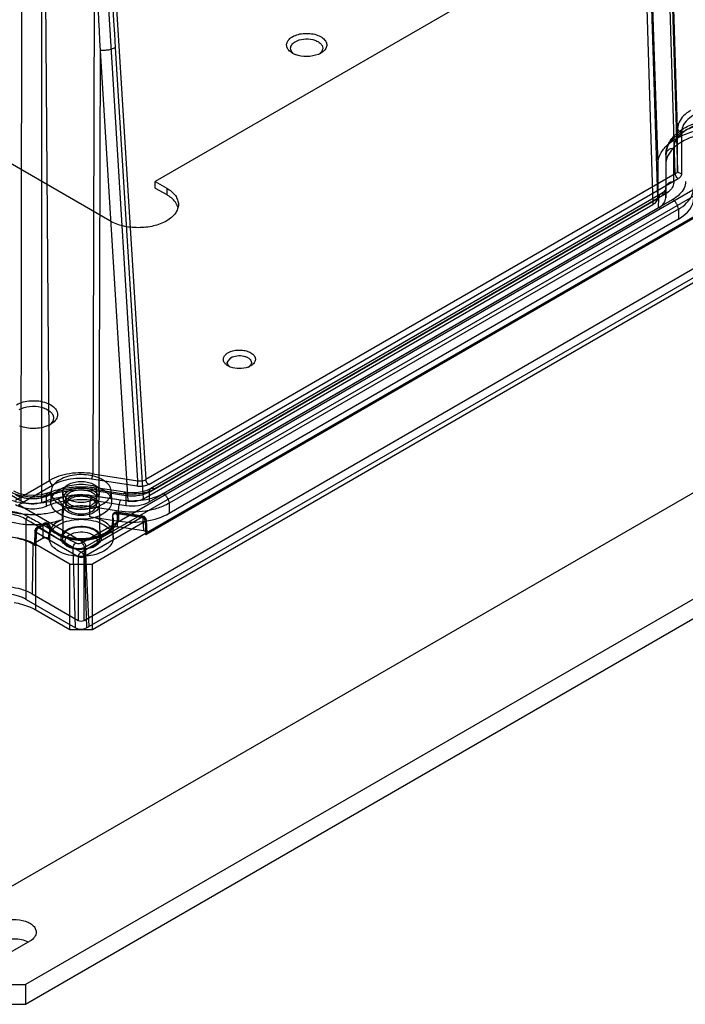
# Model space of a CAD drawing. Header units: millimetres. Extents: x 53 to 409, y 154 to 491.
# Tile 7 of 42: x 204 to 287, y 154 to 276. Entities that reach past the tile are written whole.
import ezdxf

# ---------------------------------------------------------------- set-up
doc = ezdxf.new("R2010")
doc.units = ezdxf.units.MM
doc.header["$LTSCALE"] = 41.89985
doc.layers.get('0').update_dxf_attribs({"linetype": 'CONTINUOUS'})

msp = doc.modelspace()

# ---------------------------------------------------------------- linework, layer by layer
at = {"color": 7, "linetype": 'Continuous'}
for p, q in [((285.93, 262.76), (283.4, 341.65)), ((280.84, 339.53), (283.45, 258.28)), ((285.64, 257.12), (283.11, 338.71)), ((283.4, 339.11), (285.93, 257.54)), ((283.45, 254.14), (280.84, 338.14)), ((280.37, 333.54), (282.86, 253.32)), ((211.88, 211.3), (400.24, 320.04)), ((212.24, 210.7), (400.6, 319.45)), ((397.37, 314.94), (213.1, 208.55)), ((394.12, 312.9), (219.72, 212.21)), ((212.04, 201.55), (399.61, 309.84)), ((401.19, 309.63), (212.69, 200.8)), ((397.37, 306.78), (213.1, 200.39)), ((213.34, 299.16), (213.12, 219.81)), ((218.76, 218.94), (213.81, 299.09)), ((214.77, 299.25), (219.73, 219.07)), ((207.76, 218.98), (207.16, 298.2)), ((280.31, 290.47), (220.91, 256.17)), ((204.23, 216.37), (77.01, 289.81)), ((204.23, 216.37), (204.33, 290.43)), ((206.79, 216.24), (206.8, 290.27)), ((398.78, 281.46), (191.89, 162.01)), ((408.83, 274.03), (204.75, 156.21)), ((214.04, 272.5), (213.88, 216.97)), ((214.04, 272.5), (217.51, 216.41)), ((219.44, 216.7), (215.97, 272.87)), ((408.83, 271.58), (204.75, 153.76)), ((285.93, 257.54), (285.93, 262.76)), ((286.43, 262.36), (286.43, 257.14)), ((285.47, 256.17), (285.47, 260.32)), ((215.26, 251.27), (200.8, 259.62)), ((284.47, 259.56), (284.45, 258.33)), ((284.47, 259.51), (284.45, 258.28)), ((284.47, 259.51), (284.47, 255.37)), ((283.45, 258.28), (283.45, 254.14)), ((284.45, 258.28), (284.45, 254.14)), ((285.64, 257.12), (219.73, 219.07)), ((220.09, 218.48), (285.99, 256.53)), ((220.91, 256.17), (222.33, 255.36)), ((220.91, 255.36), (220.91, 256.17)), ((220.91, 255.36), (222.33, 254.54)), ((222.33, 255.36), (222.33, 254.54)), ((284.45, 254.11), (284.47, 255.37)), ((220.16, 217.52), (283.59, 254.14)), ((283.8, 254.59), (220.36, 217.96)), ((284.3, 254.54), (220.86, 217.91)), ((221.91, 217.34), (285.31, 253.94)), ((283.57, 252.91), (283.59, 254.14)), ((219.44, 216.7), (282.86, 253.32)), ((220.15, 216.3), (283.57, 252.91)), ((286.02, 252.73), (222.62, 216.13)), ((286.02, 252.73), (286.04, 251.48)), ((286.04, 251.48), (222.63, 214.87)), ((229.88, 233.64), (230.32, 234.25)), ((213.12, 219.81), (218.76, 218.94)), ((203.51, 216.53), (207.76, 218.98)), ((203.87, 215.92), (208.11, 218.37)), ((218.64, 218.25), (212.99, 219.13)), ((207.37, 215.77), (207.37, 216.99)), ((207.93, 217.56), (207.91, 216.34)), ((209.43, 216.7), (209.42, 217.52)), ((216.6, 216.52), (212.99, 217.07)), ((213.36, 217.88), (217, 217.31)), ((217.15, 217.49), (213.51, 218.05)), ((217.26, 217.07), (213.62, 217.63)), ((213.63, 216.41), (213.62, 217.63)), ((213.88, 216.97), (217.51, 216.41)), ((213.93, 216.7), (213.95, 217.52)), ((215.43, 217.56), (215.46, 216.34)), ((217.26, 217.07), (217.25, 215.85)), ((220.16, 217.52), (220.15, 216.3)), ((211.88, 211.3), (203.87, 215.92)), ((209.43, 215.92), (209.35, 211.83)), ((209.78, 215.89), (209.77, 216.7)), ((212.73, 215.72), (212.72, 214.46)), ((216.34, 215.16), (212.73, 215.72)), ((213.58, 215.89), (213.6, 216.7)), ((213.63, 216.41), (217.25, 215.85)), ((213.93, 215.92), (214.02, 211.83)), ((222.62, 216.13), (222.63, 214.87)), ((209.38, 214.12), (209.37, 215.37)), ((215.58, 214.55), (215.53, 212.93)), ((216.08, 214.94), (219.29, 214.44)), ((219.37, 214.53), (216.15, 215.03)), ((216.2, 214.82), (216.15, 213.21)), ((219.42, 214.32), (216.2, 214.82)), ((216.34, 215.16), (216.35, 213.9)), ((204.86, 204.16), (204.86, 214.1)), ((206.08, 212.89), (206.94, 213.39)), ((207.05, 213.61), (206.18, 213.11)), ((207.3, 213.58), (206.43, 213.08)), ((206.96, 211.79), (206.94, 213.39)), ((207.8, 211.65), (207.78, 213.26)), ((211.68, 210.05), (219.29, 214.44)), ((219.65, 213.84), (212.04, 209.44)), ((212.72, 214.46), (216.35, 213.9)), ((215.59, 214.47), (215.54, 212.85)), ((215.68, 211.79), (215.73, 213.84)), ((219.49, 212.69), (219.42, 214.32)), ((219.65, 213.84), (219.72, 212.21)), ((219.79, 214.06), (219.86, 212.42)), ((205.93, 212.69), (205.88, 211.05)), ((206.08, 212.89), (206.03, 211.25)), ((206.08, 212.48), (206.03, 210.84)), ((211.33, 209.44), (206.08, 212.48)), ((206.43, 213.08), (211.68, 210.05)), ((207.68, 211.79), (207.68, 212.2)), ((219.49, 212.69), (216.15, 213.21)), ((205.67, 211.04), (205.58, 204.86)), ((205.67, 211.04), (206.03, 210.84)), ((206.96, 211.79), (206.03, 211.25)), ((210.27, 208.55), (206.03, 211)), ((206.03, 202.84), (206.03, 211)), ((211.88, 211.3), (211.71, 211.2)), ((210.97, 200.64), (210.68, 210.6)), ((212.24, 210.7), (212.06, 210.6)), ((212.06, 210.6), (212.36, 200.62)), ((212.69, 200.8), (212.24, 210.7)), ((210.27, 208.55), (213.1, 208.55)), ((210.27, 200.39), (210.27, 208.55)), ((211.33, 209.44), (211.33, 201.55)), ((212.04, 201.55), (212.04, 209.44)), ((213.1, 200.39), (213.1, 208.55)), ((205.58, 204.86), (211.33, 201.55)), ((204.86, 204.16), (210.97, 200.64)), ((210.27, 200.39), (206.03, 202.84)), ((213.1, 200.39), (210.27, 200.39)), ((212.36, 200.62), (212.69, 200.8)), ((205.29, 161.62), (200.34, 158.77)), ((201.93, 156.21), (204.75, 156.21)), ((204.75, 156.21), (204.75, 153.76)), ((204.75, 153.76), (201.93, 153.76))]:
    msp.add_line(p, q, dxfattribs=at)
for points in [[(284.47, 255.35), (284.41, 255.14), (284.19, 254.87), (283.8, 254.59)], [(207.57, 217.43), (206.76, 217.19), (205.82, 217.08), (204.87, 217.13), (204, 217.32), (203.31, 217.62)], [(220.36, 217.96), (219.87, 217.73), (219.27, 217.55), (218.58, 217.44), (217.86, 217.42), (217.15, 217.49)]]:
    msp.add_lwpolyline(points, dxfattribs=at)
for centre, radius, start, end in [((-2408.41, 110.94), 2629.37, 3.53066, 4.10587), ((239.26, 274.36), 2.54, 240.0534, 244.6937), ((240.26, 274.34), 2.52, 295.0188, 299.9282), ((239.39, 274.64), 2.85, 244.6741, 248.4699), ((240.12, 274.65), 2.87, 292.3456, 295.0687), ((231.12, 235.31), 2.38, 246.1505, 249.2286), ((231.63, 235.32), 2.4, 290.7599, 293.8196), ((206.22, 228.84), 3.33, 293.5757, 295.8723), ((206.38, 228.53), 2.99, 295.8375, 299.9493), ((216.08, 214.53), 0.5, 81.2076, 178.2265), ((219.29, 214.04), 0.5, 2.3801, 81.2201), ((207.3, 213.18), 0.5, 24.9803, 120.0312), ((206.43, 212.67), 0.5, 119.9999, 178.2683), ((211.19, 213), 2.54, 240.0534, 244.6937), ((212.19, 212.99), 2.52, 295.0188, 299.9282), ((211.32, 213.28), 2.85, 244.6741, 248.4699), ((212.05, 213.29), 2.87, 292.3456, 295.0687), ((203.76, 158.72), 3.1, 64.3792, 67.8311)]:
    msp.add_arc(centre, radius, start, end, dxfattribs=at)
for centre, major_axis, ratio, start_param, end_param in [((281.45, 254.14), (2, 0), 0.577806, -0.784541, 0.000632), ((281.45, 254.14), (3, 0), 0.577269, -0.785205, 0.000067), ((281.44, 254.14), (6.5, 0), 0.577269, -0.785205, 0.000067), ((218.03, 217.52), (3, 0), 0.577444, -1.832402, -0.78538), ((218.02, 217.52), (2, 0), 0.576732, -1.831184, -0.783701), ((218.03, 217.53), (6.5, 0), 0.577444, -1.832402, -0.78538), ((219.36, 212.41), (0.5, 0), 0.577038, -0.785434, 1.308433), ((206.38, 211.04), (0.5, 0), 0.577166, 2.356351, 3.926843), ((211.68, 201.75), (0.5, 0), 0.577518, -2.356038, -0.785546), ((211.67, 201.05), (1, 0), 0.577342, -2.355602, -0.819712)]:
    msp.add_ellipse(centre, major_axis=major_axis, ratio=ratio, start_param=start_param, end_param=end_param, dxfattribs=at)
for points, knots in [([(212.6, 298.85), (212.73, 296.66), (213.24, 287.88), (213.71, 279.09), (214.04, 272.5)], [0, 0, 0, 0, 0.249575, 1, 1, 1, 1]), ([(237.99, 274.2), (238.45, 274.46), (239.54, 274.71), (240.88, 274.54), (241.76, 274.08), (242.19, 273.63), (242.31, 273.08), (242.16, 272.75), (242.05, 272.61)], [0, 0, 0, 0, 0.285377, 0.583463, 0.710702, 0.815881, 0.90619, 1, 1, 1, 1]), ([(237.43, 272.65), (237.35, 272.77), (237.23, 273.04), (237.28, 273.5), (237.56, 273.9), (237.83, 274.11), (237.99, 274.2)], [0, 0, 0, 0, 0.234928, 0.459111, 0.707568, 1, 1, 1, 1]), ([(237.76, 272.77), (237.76, 272.92), (237.89, 273.27), (238.18, 273.49), (238.34, 273.58)], [0, 0, 0, 0, 0.449171, 1, 1, 1, 1]), ([(238.34, 273.58), (238.65, 273.76), (239.39, 273.96), (240.33, 273.92), (241.01, 273.69), (241.41, 273.44), (241.69, 273.13), (241.76, 272.88), (241.76, 272.77)], [0, 0, 0, 0, 0.269887, 0.561312, 0.695453, 0.813137, 0.912853, 1, 1, 1, 1]), ([(215.97, 272.87), (215.91, 272.83), (215.77, 272.76), (215.56, 272.67), (215.32, 272.59), (215.07, 272.54), (214.81, 272.5), (214.55, 272.48), (214.29, 272.48), (214.12, 272.49), (214.04, 272.5)], [0, 0, 0, 0, 0.108092, 0.225189, 0.349858, 0.479838, 0.612585, 0.745304, 0.875217, 1, 1, 1, 1]), ([(237.71, 272.34), (237.69, 272.37), (237.58, 272.46), (237.49, 272.56), (237.43, 272.65)], [0, 0, 0, 0, 0.263276, 1, 1, 1, 1]), ([(237.99, 272.16), (237.96, 272.17), (237.87, 272.23), (237.78, 272.29), (237.71, 272.34)], [0, 0, 0, 0, 0.258653, 1, 1, 1, 1]), ([(238.03, 272.19), (237.95, 272.27), (237.81, 272.44), (237.76, 272.67), (237.76, 272.77)], [0, 0, 0, 0, 0.528321, 1, 1, 1, 1]), ([(241.76, 272.77), (241.76, 272.72), (241.73, 272.52), (241.62, 272.33), (241.51, 272.22)], [0, 0, 0, 0, 0.235695, 1, 1, 1, 1]), ([(242.05, 272.61), (242.02, 272.56), (241.87, 272.39), (241.68, 272.25), (241.52, 272.16)], [0, 0, 0, 0, 0.231084, 1, 1, 1, 1]), ([(241.21, 272), (240.76, 271.82), (239.78, 271.65), (238.8, 271.81), (238.34, 271.99)], [0, 0, 0, 0, 0.499131, 1, 1, 1, 1]), ([(287.55, 265.01), (287.23, 264.82), (286.67, 264.42), (286.08, 263.64), (285.93, 263.04), (285.93, 262.76)], [0, 0, 0, 0, 0.37989, 0.707242, 1, 1, 1, 1]), ([(291.45, 265.25), (290.93, 265.25), (289.92, 265.16), (288.53, 264.77), (287.41, 264.15), (286.64, 263.34), (286.43, 262.67), (286.43, 262.36)], [0, 0, 0, 0, 0.247856, 0.47878, 0.681524, 0.852219, 1, 1, 1, 1]), ([(284.47, 259.56), (284.48, 259.77), (284.53, 260.19), (284.74, 260.8), (285.09, 261.4), (285.57, 261.97), (286.18, 262.48), (286.91, 262.93), (287.72, 263.3), (288.59, 263.59), (289.52, 263.8), (290.47, 263.92), (291.12, 263.95), (291.45, 263.95)], [0, 0, 0, 0, 0.067983, 0.138886, 0.21467, 0.2967, 0.385113, 0.479119, 0.577705, 0.679967, 0.785049, 0.89205, 1, 1, 1, 1]), ([(285.47, 260.32), (285.47, 260.62), (285.63, 261.28), (286.28, 262.12), (287.25, 262.82), (288.48, 263.36), (289.91, 263.69), (290.93, 263.77), (291.45, 263.77)], [0, 0, 0, 0, 0.122212, 0.258462, 0.416274, 0.595971, 0.793032, 1, 1, 1, 1]), ([(286.51, 262.36), (286.97, 262.62), (287.99, 263.06), (289.66, 263.45), (290.84, 263.54), (291.45, 263.54)], [0, 0, 0, 0, 0.308582, 0.646401, 1, 1, 1, 1]), ([(284.47, 259.51), (284.47, 259.87), (284.66, 260.63), (285.41, 261.62), (286.11, 262.13), (286.51, 262.36)], [0, 0, 0, 0, 0.292758, 0.62011, 1, 1, 1, 1]), ([(285.79, 261.54), (286.31, 261.84), (287.48, 262.35), (289.4, 262.79), (290.75, 262.89), (291.45, 262.89)], [0, 0, 0, 0, 0.308562, 0.646424, 1, 1, 1, 1]), ([(285.93, 262.76), (285.94, 262.69), (285.99, 262.54), (286.19, 262.39), (286.35, 262.36), (286.43, 262.36)], [0, 0, 0, 0, 0.304134, 0.638569, 1, 1, 1, 1]), ([(291.45, 262.32), (290.84, 262.32), (289.65, 262.23), (287.98, 261.84), (286.95, 261.4), (286.5, 261.13)], [0, 0, 0, 0, 0.353576, 0.691438, 1, 1, 1, 1]), ([(283.45, 258.28), (283.45, 258.68), (283.66, 259.56), (284.52, 260.69), (285.33, 261.28), (285.79, 261.54)], [0, 0, 0, 0, 0.292739, 0.620135, 1, 1, 1, 1]), ([(286.5, 261.13), (286.09, 260.9), (285.39, 260.39), (284.63, 259.4), (284.45, 258.63), (284.45, 258.28)], [0, 0, 0, 0, 0.379865, 0.707261, 1, 1, 1, 1]), ([(285.47, 260.32), (285.34, 260.32), (285.09, 260.28), (284.76, 260.11), (284.53, 259.84), (284.47, 259.62), (284.47, 259.51)], [0, 0, 0, 0, 0.272519, 0.532547, 0.773638, 1, 1, 1, 1]), ([(285.64, 257.12), (285.7, 257.15), (285.8, 257.23), (285.91, 257.37), (285.93, 257.49), (285.93, 257.54)], [0, 0, 0, 0, 0.375646, 0.703073, 1, 1, 1, 1]), ([(286.43, 257.14), (286.35, 257.14), (286.19, 257.18), (285.99, 257.32), (285.94, 257.47), (285.93, 257.54)], [0, 0, 0, 0, 0.361984, 0.695442, 1, 1, 1, 1]), ([(285.47, 256.17), (285.47, 255.97), (285.37, 255.53), (284.94, 254.96), (284.53, 254.67), (284.3, 254.54)], [0, 0, 0, 0, 0.292721, 0.620067, 1, 1, 1, 1]), ([(284.47, 255.37), (284.47, 255.42), (284.49, 255.52), (284.53, 255.64), (284.59, 255.74), (284.66, 255.83), (284.77, 255.94), (284.93, 256.05), (285.1, 256.12), (285.29, 256.16), (285.41, 256.17), (285.47, 256.17)], [0, 0, 0, 0, 0.104911, 0.217727, 0.277442, 0.339245, 0.468156, 0.602378, 0.738403, 0.872068, 1, 1, 1, 1]), ([(286.92, 256.18), (286.92, 255.9), (286.77, 255.3), (286.18, 254.52), (285.62, 254.12), (285.31, 253.94)], [0, 0, 0, 0, 0.292739, 0.620135, 1, 1, 1, 1]), ([(285.99, 256.53), (285.93, 256.57), (285.81, 256.68), (285.69, 256.88), (285.64, 257.04), (285.64, 257.12)], [0, 0, 0, 0, 0.320899, 0.673418, 1, 1, 1, 1]), ([(286.43, 257.14), (286.43, 257.07), (286.39, 256.9), (286.23, 256.69), (286.08, 256.58), (285.99, 256.53)], [0, 0, 0, 0, 0.292841, 0.620205, 1, 1, 1, 1]), ([(222.33, 255.36), (222.55, 255.23), (222.94, 254.96), (223.42, 254.46), (223.72, 253.9), (223.79, 253.51), (223.79, 253.32)], [0, 0, 0, 0, 0.289705, 0.549092, 0.782218, 1, 1, 1, 1]), ([(284.47, 255.37), (284.47, 255.31), (284.46, 255.2), (284.42, 255.03), (284.35, 254.86), (284.25, 254.7), (284.12, 254.55), (283.91, 254.35), (283.73, 254.22), (283.59, 254.14)], [0, 0, 0, 0, 0.107753, 0.217659, 0.33153, 0.45089, 0.576942, 0.710375, 1, 1, 1, 1]), ([(286.02, 252.73), (286.39, 252.94), (287.05, 253.42), (287.75, 254.34), (287.92, 255.05), (287.92, 255.38)], [0, 0, 0, 0, 0.380116, 0.707506, 1, 1, 1, 1]), ([(223.62, 253.24), (223.56, 253.37), (223.25, 253.9), (222.74, 254.3), (222.33, 254.54)], [0, 0, 0, 0, 0.224472, 1, 1, 1, 1]), ([(284.3, 254.54), (284.26, 254.56), (284.18, 254.6), (284.05, 254.64), (283.92, 254.64), (283.8, 254.6), (283.71, 254.52), (283.64, 254.41), (283.6, 254.28), (283.59, 254.19), (283.59, 254.14)], [0, 0, 0, 0, 0.136238, 0.265877, 0.387124, 0.501999, 0.616478, 0.736706, 0.865048, 1, 1, 1, 1]), ([(286.02, 252.73), (286.01, 252.84), (285.97, 253.08), (285.82, 253.41), (285.6, 253.72), (285.41, 253.88), (285.31, 253.94)], [0, 0, 0, 0, 0.234611, 0.49072, 0.755783, 1, 1, 1, 1]), ([(223.79, 253.32), (223.79, 253.13), (223.72, 252.73), (223.42, 252.18), (222.94, 251.68), (222.55, 251.4), (222.33, 251.27)], [0, 0, 0, 0, 0.217782, 0.450909, 0.710295, 1, 1, 1, 1]), ([(222.33, 251.27), (221.82, 250.98), (220.66, 250.56), (218.79, 250.36), (216.92, 250.56), (215.76, 250.98), (215.26, 251.27)], [0, 0, 0, 0, 0.23724, 0.499999, 0.762759, 1, 1, 1, 1]), ([(229.62, 233.5), (229.52, 233.6), (229.38, 233.82), (229.37, 234.24), (229.59, 234.61), (229.83, 234.78), (229.96, 234.86)], [0, 0, 0, 0, 0.245505, 0.468331, 0.710782, 1, 1, 1, 1]), ([(229.96, 234.86), (230.34, 235.08), (231.03, 235.23), (231.92, 235.18), (232.55, 235.01), (233.05, 234.73), (233.36, 234.34), (233.4, 233.87), (233.24, 233.61), (233.14, 233.5)], [0, 0, 0, 0, 0.287006, 0.441437, 0.585906, 0.71053, 0.812641, 0.902289, 1, 1, 1, 1]), ([(230.32, 234.25), (230.55, 234.38), (231.1, 234.53), (231.8, 234.5), (232.32, 234.33), (232.62, 234.14), (232.82, 233.91), (232.88, 233.72), (232.88, 233.64)], [0, 0, 0, 0, 0.269912, 0.561328, 0.695469, 0.813137, 0.91285, 1, 1, 1, 1]), ([(229.96, 233.23), (229.93, 233.25), (229.8, 233.33), (229.69, 233.42), (229.62, 233.5)], [0, 0, 0, 0, 0.265559, 1, 1, 1, 1]), ([(229.99, 233.3), (229.98, 233.33), (229.91, 233.43), (229.88, 233.55), (229.88, 233.64)], [0, 0, 0, 0, 0.26648, 1, 1, 1, 1]), ([(232.48, 233.08), (232.13, 232.95), (231.38, 232.83), (230.63, 232.95), (230.28, 233.08)], [0, 0, 0, 0, 0.500171, 1, 1, 1, 1]), ([(232.88, 233.64), (232.88, 233.61), (232.87, 233.49), (232.81, 233.38), (232.76, 233.3)], [0, 0, 0, 0, 0.240345, 1, 1, 1, 1]), ([(233.14, 233.5), (233.12, 233.48), (233.01, 233.37), (232.89, 233.29), (232.79, 233.23)], [0, 0, 0, 0, 0.235796, 1, 1, 1, 1]), ([(203.62, 228.39), (204.16, 228.7), (205.44, 229), (207.02, 228.82), (208.08, 228.31), (208.6, 227.8), (208.81, 227.17), (208.68, 226.76), (208.57, 226.59)], [0, 0, 0, 0, 0.283415, 0.581344, 0.710222, 0.817639, 0.908776, 1, 1, 1, 1]), ([(203.98, 227.78), (204.36, 228), (205.29, 228.25), (206.46, 228.19), (207.32, 227.91), (207.82, 227.6), (208.16, 227.22), (208.24, 226.9), (208.24, 226.76)], [0, 0, 0, 0, 0.269887, 0.561312, 0.695453, 0.813137, 0.912853, 1, 1, 1, 1]), ([(208.24, 226.76), (208.24, 226.62), (208.17, 226.33), (207.98, 226.1), (207.86, 225.99)], [0, 0, 0, 0, 0.468706, 1, 1, 1, 1]), ([(207.56, 225.79), (207.01, 225.55), (205.8, 225.34), (204.59, 225.52), (204.03, 225.74)], [0, 0, 0, 0, 0.497968, 1, 1, 1, 1]), ([(208.57, 226.59), (208.54, 226.53), (208.35, 226.27), (208.08, 226.07), (207.87, 225.94)], [0, 0, 0, 0, 0.227787, 1, 1, 1, 1]), ([(213.12, 219.81), (212.65, 219.88), (211.68, 219.96), (210.26, 219.85), (208.93, 219.54), (208.12, 219.19), (207.76, 218.98)], [0, 0, 0, 0, 0.261229, 0.522458, 0.772029, 1, 1, 1, 1]), ([(214.34, 216), (214.59, 216.15), (215.03, 216.48), (215.45, 217.16), (215.45, 217.91), (215.04, 218.58), (214.32, 219.12), (213.38, 219.5), (212.29, 219.7), (211.13, 219.71), (210.02, 219.51), (209.33, 219.24), (209.03, 219.06)], [0, 0, 0, 0, 0.094268, 0.172726, 0.243807, 0.321467, 0.414612, 0.523424, 0.642938, 0.767128, 0.889163, 1, 1, 1, 1]), ([(212.99, 219.13), (213.02, 219.19), (213.06, 219.34), (213.11, 219.56), (213.12, 219.73), (213.12, 219.81)], [0, 0, 0, 0, 0.290789, 0.654642, 1, 1, 1, 1]), ([(207.57, 217.43), (207.87, 217.55), (208.49, 217.76), (209.45, 217.99), (210.45, 218.14), (211.47, 218.2), (212.5, 218.18), (213.18, 218.1), (213.51, 218.05)], [0, 0, 0, 0, 0.159606, 0.324064, 0.491856, 0.661494, 0.831404, 1, 1, 1, 1]), ([(207.76, 218.98), (207.76, 218.9), (207.8, 218.74), (207.92, 218.53), (208.04, 218.41), (208.11, 218.37)], [0, 0, 0, 0, 0.323681, 0.677328, 1, 1, 1, 1]), ([(209.03, 219.06), (208.78, 218.92), (208.33, 218.59), (207.92, 217.91), (207.92, 217.16), (208.33, 216.48), (209.05, 215.95), (209.99, 215.56), (211.08, 215.36), (212.24, 215.36), (213.35, 215.55), (214.03, 215.83), (214.34, 216)], [0, 0, 0, 0, 0.094268, 0.172726, 0.243807, 0.321467, 0.414612, 0.523424, 0.642938, 0.767128, 0.889163, 1, 1, 1, 1]), ([(212.99, 219.13), (212.56, 219.19), (211.68, 219.26), (210.39, 219.16), (209.18, 218.88), (208.44, 218.56), (208.11, 218.37)], [0, 0, 0, 0, 0.261205, 0.522457, 0.77205, 1, 1, 1, 1]), ([(209.01, 217.85), (209.32, 218.02), (210, 218.3), (211.11, 218.5), (212.27, 218.5), (213.37, 218.3), (214.32, 217.92), (215.04, 217.38), (215.47, 216.7), (215.48, 215.94), (215.06, 215.25), (214.61, 214.92), (214.35, 214.77)], [0, 0, 0, 0, 0.110312, 0.231069, 0.354188, 0.473618, 0.582853, 0.676367, 0.754511, 0.826218, 0.905345, 1, 1, 1, 1]), ([(213.29, 216.61), (213.09, 216.49), (212.62, 216.31), (211.88, 216.2), (211.11, 216.24), (210.41, 216.42), (209.84, 216.73), (209.47, 217.14), (209.37, 217.66), (209.62, 218.14), (209.91, 218.36), (210.08, 218.46)], [0, 0, 0, 0, 0.12288, 0.258, 0.394375, 0.524119, 0.637204, 0.730344, 0.810577, 0.896245, 1, 1, 1, 1]), ([(210.08, 218.46), (210.28, 218.58), (210.75, 218.75), (211.49, 218.86), (212.26, 218.83), (212.96, 218.65), (213.53, 218.34), (213.9, 217.92), (214, 217.41), (213.75, 216.93), (213.46, 216.71), (213.29, 216.61)], [0, 0, 0, 0, 0.12288, 0.258, 0.394375, 0.524119, 0.637204, 0.730344, 0.810577, 0.896245, 1, 1, 1, 1]), ([(218.64, 218.25), (218.65, 218.27), (218.66, 218.32), (218.69, 218.4), (218.71, 218.47), (218.72, 218.53), (218.73, 218.57), (218.73, 218.61), (218.74, 218.68), (218.76, 218.76), (218.76, 218.85), (218.76, 218.91), (218.76, 218.94)], [0, 0, 0, 0, 0.101135, 0.218839, 0.344094, 0.407083, 0.46917, 0.5339, 0.601466, 0.741967, 0.882858, 1, 1, 1, 1]), ([(220.09, 218.48), (220.03, 218.45), (219.92, 218.39), (219.73, 218.32), (219.53, 218.27), (219.32, 218.24), (219.1, 218.22), (218.88, 218.22), (218.73, 218.24), (218.65, 218.25), (218.64, 218.25)], [0, 0, 0, 0, 0.124248, 0.256603, 0.39547, 0.539258, 0.685616, 0.832592, 0.978378, 1, 1, 1, 1]), ([(218.76, 218.94), (218.88, 218.92), (219.11, 218.9), (219.44, 218.94), (219.65, 219.02), (219.73, 219.07)], [0, 0, 0, 0, 0.350711, 0.694037, 1, 1, 1, 1]), ([(220.09, 218.48), (220.06, 218.49), (220.01, 218.53), (219.94, 218.59), (219.9, 218.65), (219.86, 218.7), (219.84, 218.74), (219.82, 218.78), (219.79, 218.84), (219.76, 218.91), (219.74, 218.99), (219.73, 219.05), (219.73, 219.07)], [0, 0, 0, 0, 0.123625, 0.254695, 0.386037, 0.450037, 0.512115, 0.575975, 0.641885, 0.777215, 0.912052, 1, 1, 1, 1]), ([(208.79, 216.65), (208.35, 216.47), (207.41, 216.2), (205.92, 216.04), (204.42, 216.11), (203, 216.42), (202.14, 216.78), (201.75, 217)], [0, 0, 0, 0, 0.196408, 0.404495, 0.614356, 0.815809, 1, 1, 1, 1]), ([(207.95, 217.32), (207.63, 217.19), (206.94, 216.99), (205.86, 216.87), (204.76, 216.92), (203.73, 217.14), (203.09, 217.41), (202.81, 217.57)], [0, 0, 0, 0, 0.195973, 0.404068, 0.614156, 0.815832, 1, 1, 1, 1]), ([(207.37, 216.99), (207.22, 216.93), (206.91, 216.83), (206.42, 216.72), (205.91, 216.67), (205.39, 216.67), (204.87, 216.72), (204.38, 216.82), (203.93, 216.97), (203.65, 217.1), (203.52, 217.18)], [0, 0, 0, 0, 0.120245, 0.246872, 0.377564, 0.509668, 0.640454, 0.767291, 0.887766, 1, 1, 1, 1]), ([(206.8, 216.24), (207.32, 216.45), (208.44, 216.8), (210.21, 217.1), (212.05, 217.17), (213.28, 217.06), (213.88, 216.97)], [0, 0, 0, 0, 0.235113, 0.486266, 0.743953, 1, 1, 1, 1]), ([(207.37, 216.99), (207.83, 217.18), (208.82, 217.49), (210.38, 217.75), (212, 217.81), (213.08, 217.72), (213.62, 217.63)], [0, 0, 0, 0, 0.236577, 0.48721, 0.744402, 1, 1, 1, 1]), ([(207.37, 216.99), (207.37, 217.03), (207.38, 217.12), (207.4, 217.23), (207.44, 217.3), (207.47, 217.35), (207.5, 217.39), (207.54, 217.42), (207.59, 217.44), (207.65, 217.45), (207.72, 217.44), (207.79, 217.42), (207.86, 217.38), (207.92, 217.35), (207.95, 217.32)], [0, 0, 0, 0, 0.150036, 0.288444, 0.352008, 0.411593, 0.467602, 0.521025, 0.573285, 0.626003, 0.737686, 0.798554, 0.862856, 1, 1, 1, 1]), ([(214.35, 214.77), (214.05, 214.59), (213.37, 214.32), (212.26, 214.12), (211.1, 214.12), (210, 214.32), (209.05, 214.7), (208.33, 215.24), (207.9, 215.91), (207.89, 216.67), (208.31, 217.37), (208.76, 217.7), (209.01, 217.85)], [0, 0, 0, 0, 0.110312, 0.231069, 0.354188, 0.473618, 0.582853, 0.676367, 0.754511, 0.826218, 0.905345, 1, 1, 1, 1]), ([(207.95, 217.32), (208.49, 217.54), (209.66, 217.87), (211.49, 218.05), (212.74, 217.97), (213.36, 217.88)], [0, 0, 0, 0, 0.318845, 0.658448, 1, 1, 1, 1]), ([(212.99, 217.07), (212.51, 217.15), (211.54, 217.21), (210.12, 217.07), (209.21, 216.82), (208.79, 216.65)], [0, 0, 0, 0, 0.341447, 0.680969, 1, 1, 1, 1]), ([(210.09, 217.64), (209.93, 217.54), (209.64, 217.32), (209.39, 216.85), (209.48, 216.34), (209.85, 215.92), (210.41, 215.62), (211.1, 215.44), (211.87, 215.4), (212.61, 215.5), (213.07, 215.68), (213.28, 215.8)], [0, 0, 0, 0, 0.103303, 0.188219, 0.26773, 0.36043, 0.473052, 0.602502, 0.739886, 0.876489, 1, 1, 1, 1]), ([(213.04, 215.93), (212.85, 215.82), (212.4, 215.66), (211.69, 215.58), (210.97, 215.66), (210.35, 215.88), (209.9, 216.23), (209.71, 216.71), (209.89, 217.2), (210.17, 217.41), (210.33, 217.5)], [0, 0, 0, 0, 0.139572, 0.292523, 0.444822, 0.583638, 0.698031, 0.791058, 0.8846, 1, 1, 1, 1]), ([(213.28, 215.8), (213.44, 215.9), (213.73, 216.11), (213.98, 216.59), (213.89, 217.09), (213.52, 217.51), (212.96, 217.82), (212.27, 218), (211.5, 218.04), (210.76, 217.93), (210.29, 217.75), (210.09, 217.64)], [0, 0, 0, 0, 0.103303, 0.188219, 0.26773, 0.36043, 0.473052, 0.602502, 0.739886, 0.876489, 1, 1, 1, 1]), ([(210.09, 216.82), (210.29, 216.93), (210.75, 217.11), (211.49, 217.22), (212.25, 217.18), (212.95, 217.01), (213.51, 216.7), (213.89, 216.29), (213.98, 215.78), (213.74, 215.3), (213.44, 215.08), (213.28, 214.98)], [0, 0, 0, 0, 0.12288, 0.258, 0.394375, 0.524119, 0.637204, 0.730344, 0.810577, 0.896245, 1, 1, 1, 1]), ([(210.33, 217.5), (210.52, 217.61), (210.97, 217.77), (211.68, 217.85), (212.4, 217.77), (213.01, 217.55), (213.47, 217.2), (213.66, 216.72), (213.47, 216.24), (213.2, 216.03), (213.04, 215.93)], [0, 0, 0, 0, 0.139572, 0.292523, 0.444822, 0.583638, 0.698031, 0.791058, 0.8846, 1, 1, 1, 1]), ([(213.03, 215.12), (213.19, 215.22), (213.46, 215.42), (213.64, 215.9), (213.46, 216.38), (213.01, 216.72), (212.4, 216.94), (211.69, 217.02), (210.98, 216.95), (210.53, 216.79), (210.34, 216.68)], [0, 0, 0, 0, 0.114863, 0.207594, 0.29991, 0.413866, 0.552142, 0.705066, 0.859646, 1, 1, 1, 1]), ([(212.99, 217.07), (212.95, 216.99), (212.88, 216.78), (212.8, 216.44), (212.75, 216.08), (212.73, 215.83), (212.73, 215.72)], [0, 0, 0, 0, 0.207753, 0.468467, 0.745671, 1, 1, 1, 1]), ([(213.62, 217.63), (213.62, 217.72), (213.6, 217.84), (213.58, 218.05), (213.41, 218.03), (213.39, 217.93), (213.36, 217.88)], [0, 0, 0, 0, 0.389839, 0.610992, 0.734658, 1, 1, 1, 1]), ([(221.91, 217.34), (221.56, 217.13), (220.75, 216.78), (219.43, 216.48), (218.03, 216.37), (217.07, 216.44), (216.6, 216.52)], [0, 0, 0, 0, 0.227947, 0.47755, 0.738813, 1, 1, 1, 1]), ([(220.86, 217.91), (220.6, 217.76), (220.02, 217.51), (219.06, 217.29), (218.03, 217.21), (217.34, 217.26), (217, 217.31)], [0, 0, 0, 0, 0.228056, 0.477701, 0.738921, 1, 1, 1, 1]), ([(217, 217.31), (217.01, 217.34), (217.04, 217.39), (217.07, 217.43), (217.09, 217.46), (217.12, 217.48), (217.14, 217.49), (217.15, 217.49), (217.17, 217.48), (217.18, 217.47), (217.2, 217.45), (217.22, 217.41), (217.23, 217.37), (217.24, 217.3), (217.26, 217.2), (217.26, 217.11), (217.26, 217.07)], [0, 0, 0, 0, 0.14345, 0.203682, 0.254922, 0.297049, 0.33162, 0.347366, 0.363034, 0.397149, 0.439299, 0.491813, 0.555242, 0.628972, 0.802407, 1, 1, 1, 1]), ([(220.16, 217.52), (220.06, 217.46), (219.86, 217.36), (219.53, 217.24), (219.18, 217.14), (218.81, 217.07), (218.43, 217.02), (218.04, 217.01), (217.64, 217.02), (217.39, 217.05), (217.26, 217.07)], [0, 0, 0, 0, 0.110785, 0.227959, 0.350592, 0.4775, 0.607356, 0.738713, 0.870084, 1, 1, 1, 1]), ([(220.16, 217.52), (220.16, 217.56), (220.17, 217.66), (220.2, 217.78), (220.27, 217.89), (220.36, 217.97), (220.48, 218.01), (220.61, 218.01), (220.74, 217.98), (220.82, 217.94), (220.86, 217.91)], [0, 0, 0, 0, 0.134944, 0.263279, 0.3835, 0.497975, 0.612851, 0.734105, 0.863754, 1, 1, 1, 1]), ([(221.91, 217.34), (222.01, 217.28), (222.2, 217.13), (222.42, 216.83), (222.57, 216.49), (222.62, 216.25), (222.62, 216.13)], [0, 0, 0, 0, 0.233016, 0.488507, 0.754139, 1, 1, 1, 1]), ([(209.37, 215.37), (208.85, 215.16), (207.73, 214.85), (205.97, 214.66), (204.19, 214.74), (202.52, 215.1), (201.5, 215.53), (201.04, 215.79)], [0, 0, 0, 0, 0.195977, 0.404437, 0.614885, 0.816517, 1, 1, 1, 1]), ([(203.52, 215.96), (203.79, 215.8), (204.4, 215.57), (205.39, 215.42), (206.41, 215.47), (207.07, 215.64), (207.37, 215.77)], [0, 0, 0, 0, 0.233273, 0.490229, 0.752382, 1, 1, 1, 1]), ([(206.8, 216.24), (206.6, 216.16), (206.15, 216.04), (205.47, 216.01), (204.81, 216.11), (204.41, 216.26), (204.23, 216.37)], [0, 0, 0, 0, 0.250657, 0.511766, 0.767668, 1, 1, 1, 1]), ([(213.63, 216.41), (213.09, 216.49), (212, 216.59), (210.38, 216.52), (208.82, 216.27), (207.83, 215.96), (207.37, 215.77)], [0, 0, 0, 0, 0.255521, 0.512686, 0.763347, 1, 1, 1, 1]), ([(208.79, 216.65), (208.88, 216.58), (209.03, 216.41), (209.2, 216.09), (209.33, 215.74), (209.37, 215.49), (209.37, 215.37)], [0, 0, 0, 0, 0.222452, 0.477154, 0.748122, 1, 1, 1, 1]), ([(212.73, 215.72), (212.35, 215.77), (211.57, 215.83), (210.43, 215.71), (209.71, 215.51), (209.37, 215.37)], [0, 0, 0, 0, 0.341425, 0.68092, 1, 1, 1, 1]), ([(213.28, 214.98), (213.08, 214.87), (212.62, 214.69), (211.88, 214.58), (211.12, 214.62), (210.42, 214.8), (209.86, 215.1), (209.48, 215.51), (209.39, 216.02), (209.63, 216.5), (209.92, 216.72), (210.09, 216.82)], [0, 0, 0, 0, 0.12288, 0.258, 0.394375, 0.524119, 0.637204, 0.730344, 0.810577, 0.896245, 1, 1, 1, 1]), ([(210.34, 216.68), (210.18, 216.58), (209.91, 216.38), (209.73, 215.9), (209.91, 215.43), (210.36, 215.08), (210.97, 214.86), (211.68, 214.78), (212.39, 214.85), (212.84, 215.01), (213.03, 215.12)], [0, 0, 0, 0, 0.114863, 0.207594, 0.29991, 0.413866, 0.552142, 0.705066, 0.859646, 1, 1, 1, 1]), ([(216.34, 215.16), (216.35, 215.27), (216.36, 215.51), (216.41, 215.87), (216.49, 216.21), (216.56, 216.43), (216.6, 216.52)], [0, 0, 0, 0, 0.25038, 0.520794, 0.785104, 1, 1, 1, 1]), ([(222.62, 216.13), (222.2, 215.88), (221.24, 215.47), (219.69, 215.11), (218.03, 214.99), (216.9, 215.07), (216.34, 215.16)], [0, 0, 0, 0, 0.227973, 0.477589, 0.738835, 1, 1, 1, 1]), ([(209.38, 214.12), (208.86, 213.91), (207.74, 213.59), (205.98, 213.39), (204.2, 213.48), (202.52, 213.84), (201.5, 214.27), (201.04, 214.53)], [0, 0, 0, 0, 0.196014, 0.404216, 0.614386, 0.816028, 1, 1, 1, 1]), ([(205.07, 214.47), (204.79, 214.62), (204.17, 214.87), (203.16, 215.08), (202.45, 215.11), (202.09, 215.1)], [0, 0, 0, 0, 0.310855, 0.647407, 1, 1, 1, 1]), ([(204.86, 214.1), (204.62, 214.25), (204.09, 214.5), (203.22, 214.74), (202.6, 214.81), (202.28, 214.83)], [0, 0, 0, 0, 0.310835, 0.646764, 1, 1, 1, 1]), ([(214.37, 212.15), (214.71, 212.3), (215.32, 212.63), (216, 213.32), (216.3, 214.15), (216.18, 214.7), (216.07, 214.94)], [0, 0, 0, 0, 0.305867, 0.562457, 0.783742, 1, 1, 1, 1]), ([(216.2, 214.82), (216.12, 214.83), (215.96, 214.84), (215.75, 214.78), (215.58, 214.65), (215.57, 214.52), (215.59, 214.47)], [0, 0, 0, 0, 0.296822, 0.572596, 0.803559, 1, 1, 1, 1]), ([(215.86, 214.87), (215.81, 214.84), (215.72, 214.77), (215.62, 214.63), (215.59, 214.52), (215.59, 214.47)], [0, 0, 0, 0, 0.346125, 0.682359, 1, 1, 1, 1]), ([(216.08, 214.94), (216.05, 214.94), (216, 214.93), (215.93, 214.9), (215.89, 214.88), (215.86, 214.87)], [0, 0, 0, 0, 0.331994, 0.666182, 1, 1, 1, 1]), ([(216.17, 215.02), (216.16, 215.03), (216.13, 215.03), (216.1, 214.99), (216.08, 214.96), (216.08, 214.94)], [0, 0, 0, 0, 0.20733, 0.523505, 1, 1, 1, 1]), ([(216.2, 214.82), (216.2, 214.85), (216.2, 214.91), (216.19, 214.97), (216.18, 215.01), (216.17, 215.02)], [0, 0, 0, 0, 0.452659, 0.788943, 1, 1, 1, 1]), ([(219.29, 214.44), (219.31, 214.48), (219.34, 214.56), (219.44, 214.46), (219.42, 214.38), (219.42, 214.32)], [0, 0, 0, 0, 0.314335, 0.496445, 1, 1, 1, 1]), ([(204.86, 214.1), (204.86, 214.14), (204.87, 214.19), (204.9, 214.25), (204.92, 214.31), (204.96, 214.36), (205, 214.41), (205.04, 214.45), (205.07, 214.47)], [0, 0, 0, 0, 0.225313, 0.358145, 0.497735, 0.637683, 0.771499, 1, 1, 1, 1]), ([(210.68, 210.6), (210.19, 210.89), (208.25, 212.06), (206.31, 213.22), (204.86, 214.1)], [0, 0, 0, 0, 0.249822, 1, 1, 1, 1]), ([(205.07, 214.47), (205.57, 214.2), (207.55, 213.11), (209.52, 212.01), (211.01, 211.19)], [0, 0, 0, 0, 0.250476, 1, 1, 1, 1]), ([(207.3, 213.58), (207.25, 213.61), (207.14, 213.66), (206.97, 213.57), (206.94, 213.45), (206.94, 213.39)], [0, 0, 0, 0, 0.35067, 0.634381, 1, 1, 1, 1]), ([(207.18, 213.47), (207.15, 213.46), (207.1, 213.45), (207.02, 213.43), (206.97, 213.4), (206.94, 213.39)], [0, 0, 0, 0, 0.351295, 0.685779, 1, 1, 1, 1]), ([(207.78, 213.26), (207.75, 213.31), (207.64, 213.42), (207.43, 213.48), (207.26, 213.48), (207.18, 213.47)], [0, 0, 0, 0, 0.278843, 0.633272, 1, 1, 1, 1]), ([(207.64, 213.52), (207.6, 213.54), (207.53, 213.57), (207.42, 213.59), (207.34, 213.59), (207.3, 213.58)], [0, 0, 0, 0, 0.320978, 0.662739, 1, 1, 1, 1]), ([(207.3, 213.58), (207.42, 213.33), (207.8, 212.84), (208.61, 212.29), (209.63, 211.89), (210.79, 211.66), (212.03, 211.62), (213.24, 211.77), (214.01, 212), (214.37, 212.15)], [0, 0, 0, 0, 0.107633, 0.232675, 0.374807, 0.529587, 0.690395, 0.84968, 1, 1, 1, 1]), ([(207.78, 213.26), (207.78, 213.29), (207.77, 213.36), (207.72, 213.45), (207.66, 213.5), (207.64, 213.52)], [0, 0, 0, 0, 0.332771, 0.66183, 1, 1, 1, 1]), ([(208.85, 213.86), (208.62, 213.73), (208.22, 213.44), (207.79, 212.88), (207.63, 212.25), (207.72, 211.84), (207.8, 211.65)], [0, 0, 0, 0, 0.293862, 0.547536, 0.774281, 1, 1, 1, 1]), ([(214.51, 210.18), (214.19, 210), (213.47, 209.71), (212.29, 209.5), (211.07, 209.5), (209.9, 209.71), (208.89, 210.11), (208.13, 210.68), (207.68, 211.4), (207.67, 212.21), (208.11, 212.94), (208.58, 213.29), (208.86, 213.45)], [0, 0, 0, 0, 0.110312, 0.231069, 0.354188, 0.473618, 0.582853, 0.676367, 0.754511, 0.826218, 0.905345, 1, 1, 1, 1]), ([(207.75, 213.39), (207.8, 213.28), (207.93, 213.07), (208.21, 212.79), (208.55, 212.53), (208.98, 212.29), (209.46, 212.09), (210.01, 211.92), (210.6, 211.81), (211.21, 211.74), (211.84, 211.73), (212.47, 211.77), (213.07, 211.86), (213.64, 212), (214, 212.13), (214.17, 212.2)], [0, 0, 0, 0, 0.050076, 0.105311, 0.167193, 0.236218, 0.311947, 0.393482, 0.479515, 0.568541, 0.658922, 0.748923, 0.836822, 0.920998, 1, 1, 1, 1]), ([(207.78, 213.26), (207.9, 213), (208.33, 212.49), (209.23, 211.96), (210.37, 211.62), (211.63, 211.49), (212.89, 211.6), (213.7, 211.83), (214.07, 211.98)], [0, 0, 0, 0, 0.12607, 0.277196, 0.450803, 0.637483, 0.824753, 1, 1, 1, 1]), ([(209.38, 214.12), (209.32, 214.09), (209.19, 214.04), (209.02, 213.96), (208.9, 213.89), (208.85, 213.86)], [0, 0, 0, 0, 0.341964, 0.675415, 1, 1, 1, 1]), ([(208.86, 213.45), (209.18, 213.64), (209.9, 213.93), (211.08, 214.14), (212.3, 214.14), (213.47, 213.93), (214.48, 213.52), (215.24, 212.95), (215.69, 212.24), (215.7, 211.43), (215.26, 210.7), (214.79, 210.34), (214.51, 210.18)], [0, 0, 0, 0, 0.110312, 0.231069, 0.354188, 0.473618, 0.582853, 0.676367, 0.754511, 0.826218, 0.905345, 1, 1, 1, 1]), ([(209.92, 212.84), (210.37, 213.1), (211.47, 213.35), (212.81, 213.19), (213.69, 212.72), (214.11, 212.27), (214.24, 211.72), (214.09, 211.39), (213.98, 211.25)], [0, 0, 0, 0, 0.285377, 0.583463, 0.710702, 0.815881, 0.90619, 1, 1, 1, 1]), ([(215.54, 212.85), (215.44, 213.06), (215.14, 213.45), (214.49, 213.92), (213.66, 214.27), (213.05, 214.41), (212.72, 214.46)], [0, 0, 0, 0, 0.203445, 0.43921, 0.707158, 1, 1, 1, 1]), ([(214.17, 212.2), (214.33, 212.27), (214.61, 212.4), (214.99, 212.65), (215.3, 212.92), (215.53, 213.2), (215.68, 213.51), (215.73, 213.73), (215.73, 213.84)], [0, 0, 0, 0, 0.209668, 0.399663, 0.569511, 0.721447, 0.861574, 1, 1, 1, 1]), ([(214.54, 212.22), (214.78, 212.35), (215.18, 212.64), (215.62, 213.22), (215.78, 213.86), (215.68, 214.28), (215.59, 214.47)], [0, 0, 0, 0, 0.293865, 0.54715, 0.773648, 1, 1, 1, 1]), ([(219.54, 214.18), (219.52, 214.22), (219.47, 214.29), (219.39, 214.38), (219.33, 214.43), (219.29, 214.44)], [0, 0, 0, 0, 0.361414, 0.70586, 1, 1, 1, 1]), ([(219.42, 214.32), (219.45, 214.32), (219.51, 214.31), (219.59, 214.28), (219.64, 214.26), (219.66, 214.25)], [0, 0, 0, 0, 0.354735, 0.689883, 1, 1, 1, 1]), ([(219.65, 213.84), (219.65, 213.88), (219.64, 213.95), (219.6, 214.07), (219.56, 214.15), (219.54, 214.18)], [0, 0, 0, 0, 0.309169, 0.646902, 1, 1, 1, 1]), ([(219.66, 214.25), (219.71, 214.22), (219.8, 214.14), (219.79, 213.95), (219.7, 213.87), (219.65, 213.84)], [0, 0, 0, 0, 0.345911, 0.638486, 1, 1, 1, 1]), ([(206.08, 212.48), (206.02, 212.51), (205.93, 212.59), (205.93, 212.78), (206.02, 212.86), (206.08, 212.89)], [0, 0, 0, 0, 0.3585, 0.648486, 1, 1, 1, 1]), ([(206.08, 212.89), (206.08, 212.95), (206.1, 213.07), (206.27, 213.16), (206.38, 213.11), (206.43, 213.08)], [0, 0, 0, 0, 0.356236, 0.650136, 1, 1, 1, 1]), ([(206.18, 212.82), (206.16, 212.79), (206.12, 212.71), (206.09, 212.59), (206.08, 212.52), (206.08, 212.48)], [0, 0, 0, 0, 0.352661, 0.690423, 1, 1, 1, 1]), ([(206.43, 213.08), (206.4, 213.07), (206.34, 213.02), (206.25, 212.93), (206.2, 212.86), (206.18, 212.82)], [0, 0, 0, 0, 0.294042, 0.638481, 1, 1, 1, 1]), ([(209.36, 211.29), (209.28, 211.41), (209.16, 211.68), (209.21, 212.14), (209.48, 212.54), (209.76, 212.75), (209.92, 212.84)], [0, 0, 0, 0, 0.234928, 0.459111, 0.707568, 1, 1, 1, 1]), ([(210.03, 212.77), (209.86, 212.67), (209.56, 212.44), (209.3, 211.95), (209.39, 211.43), (209.78, 210.99), (210.36, 210.68), (211.08, 210.49), (211.87, 210.45), (212.65, 210.56), (213.13, 210.74), (213.34, 210.86)], [0, 0, 0, 0, 0.103303, 0.188219, 0.26773, 0.36043, 0.473052, 0.602502, 0.739886, 0.876489, 1, 1, 1, 1]), ([(209.68, 211.41), (209.68, 211.57), (209.82, 211.91), (210.1, 212.13), (210.27, 212.23)], [0, 0, 0, 0, 0.449171, 1, 1, 1, 1]), ([(213.34, 210.86), (213.51, 210.96), (213.81, 211.19), (214.06, 211.68), (213.98, 212.21), (213.59, 212.64), (213.01, 212.96), (212.29, 213.15), (211.5, 213.19), (210.72, 213.08), (210.24, 212.89), (210.03, 212.77)], [0, 0, 0, 0, 0.103303, 0.188219, 0.26773, 0.36043, 0.473052, 0.602502, 0.739886, 0.876489, 1, 1, 1, 1]), ([(210.27, 212.23), (210.58, 212.4), (211.32, 212.6), (212.25, 212.56), (212.94, 212.33), (213.34, 212.08), (213.61, 211.77), (213.68, 211.52), (213.68, 211.41)], [0, 0, 0, 0, 0.269887, 0.561312, 0.695453, 0.813137, 0.912853, 1, 1, 1, 1]), ([(214.07, 211.98), (214.13, 212.01), (214.24, 212.05), (214.39, 212.13), (214.49, 212.19), (214.54, 212.22)], [0, 0, 0, 0, 0.341114, 0.67455, 1, 1, 1, 1]), ([(215.54, 212.85), (215.52, 212.9), (215.52, 213.03), (215.68, 213.15), (215.9, 213.22), (216.07, 213.22), (216.15, 213.21)], [0, 0, 0, 0, 0.181872, 0.401334, 0.685046, 1, 1, 1, 1]), ([(197.54, 211), (198.14, 211.35), (199.55, 211.86), (201.78, 212.1), (204.02, 211.86), (205.43, 211.35), (206.03, 211)], [0, 0, 0, 0, 0.23724, 0.499999, 0.762759, 1, 1, 1, 1]), ([(205.67, 211.04), (205.38, 211.21), (204.74, 211.5), (203.69, 211.8), (202.95, 211.91), (202.56, 211.94)], [0, 0, 0, 0, 0.310112, 0.646301, 1, 1, 1, 1]), ([(206.96, 211.79), (207.03, 211.83), (207.19, 211.87), (207.44, 211.87), (207.66, 211.81), (207.78, 211.71), (207.8, 211.65)], [0, 0, 0, 0, 0.260294, 0.542555, 0.799651, 1, 1, 1, 1]), ([(209.64, 210.98), (209.61, 211.01), (209.51, 211.1), (209.42, 211.2), (209.36, 211.29)], [0, 0, 0, 0, 0.263276, 1, 1, 1, 1]), ([(209.92, 210.8), (209.89, 210.81), (209.8, 210.87), (209.71, 210.93), (209.64, 210.98)], [0, 0, 0, 0, 0.258653, 1, 1, 1, 1]), ([(209.96, 210.83), (209.88, 210.91), (209.74, 211.09), (209.68, 211.31), (209.68, 211.41)], [0, 0, 0, 0, 0.528321, 1, 1, 1, 1]), ([(210.68, 210.6), (210.68, 210.67), (210.71, 210.83), (210.83, 211.03), (210.94, 211.15), (211.01, 211.19)], [0, 0, 0, 0, 0.309705, 0.668851, 1, 1, 1, 1]), ([(211.01, 211.19), (211.07, 211.15), (211.24, 211.1), (211.48, 211.11), (211.65, 211.16), (211.71, 211.2)], [0, 0, 0, 0, 0.323745, 0.673401, 1, 1, 1, 1]), ([(211.72, 211.2), (211.78, 211.16), (211.9, 211.04), (212.02, 210.83), (212.06, 210.67), (212.06, 210.6)], [0, 0, 0, 0, 0.328614, 0.690392, 1, 1, 1, 1]), ([(211.88, 211.3), (211.95, 211.28), (212.07, 211.21), (212.19, 211.06), (212.25, 210.88), (212.25, 210.76), (212.24, 210.7)], [0, 0, 0, 0, 0.267756, 0.520687, 0.763287, 1, 1, 1, 1]), ([(213.68, 211.41), (213.68, 211.36), (213.66, 211.16), (213.55, 210.97), (213.44, 210.86)], [0, 0, 0, 0, 0.235695, 1, 1, 1, 1]), ([(213.98, 211.25), (213.95, 211.21), (213.8, 211.03), (213.61, 210.89), (213.45, 210.8)], [0, 0, 0, 0, 0.231084, 1, 1, 1, 1]), ([(213.14, 210.64), (212.69, 210.46), (211.71, 210.3), (210.72, 210.45), (210.27, 210.63)], [0, 0, 0, 0, 0.499131, 1, 1, 1, 1]), ([(212.06, 210.6), (211.96, 210.55), (211.73, 210.46), (211.37, 210.43), (211, 210.47), (210.77, 210.55), (210.68, 210.6)], [0, 0, 0, 0, 0.239993, 0.502949, 0.764299, 1, 1, 1, 1]), ([(211.33, 209.44), (211.33, 209.48), (211.34, 209.56), (211.38, 209.68), (211.42, 209.75), (211.44, 209.79)], [0, 0, 0, 0, 0.309584, 0.647346, 1, 1, 1, 1]), ([(211.44, 209.79), (211.46, 209.83), (211.51, 209.9), (211.59, 209.99), (211.65, 210.03), (211.68, 210.05)], [0, 0, 0, 0, 0.361456, 0.705899, 1, 1, 1, 1]), ([(211.68, 210.05), (211.75, 210.01), (211.87, 209.9), (212, 209.69), (212.04, 209.52), (212.04, 209.44)], [0, 0, 0, 0, 0.314588, 0.671868, 1, 1, 1, 1]), ([(212.04, 209.44), (211.97, 209.41), (211.81, 209.36), (211.56, 209.36), (211.4, 209.41), (211.33, 209.44)], [0, 0, 0, 0, 0.322662, 0.677337, 1, 1, 1, 1]), ([(197.99, 204.86), (198.34, 205.07), (199.13, 205.41), (200.41, 205.71), (201.78, 205.81), (203.16, 205.71), (204.44, 205.41), (205.23, 205.07), (205.58, 204.86)], [0, 0, 0, 0, 0.154732, 0.323582, 0.499987, 0.676396, 0.845255, 1, 1, 1, 1]), ([(204.86, 204.16), (204.55, 204.34), (203.85, 204.63), (202.7, 204.84), (201.5, 204.85), (200.34, 204.66), (199.63, 204.39), (199.31, 204.22)], [0, 0, 0, 0, 0.186924, 0.391963, 0.603961, 0.810452, 1, 1, 1, 1]), ([(206.03, 202.84), (205.84, 202.95), (204.99, 203.37), (204.06, 203.62), (203.34, 203.73)], [0, 0, 0, 0, 0.232492, 1, 1, 1, 1]), ([(201.4, 163.87), (201.82, 164.11), (202.84, 164.39), (204.12, 164.32), (205.07, 164.01), (205.62, 163.67), (205.99, 163.25), (206.09, 162.9), (206.09, 162.75)], [0, 0, 0, 0, 0.269904, 0.561309, 0.695452, 0.813138, 0.912855, 1, 1, 1, 1]), ([(204.93, 161.59), (204.36, 161.83), (203.13, 161.99), (201.91, 161.71), (201.4, 161.42)], [0, 0, 0, 0, 0.509882, 1, 1, 1, 1]), ([(206.09, 162.75), (206.09, 162.53), (205.9, 162.05), (205.51, 161.75), (205.29, 161.62)], [0, 0, 0, 0, 0.449168, 1, 1, 1, 1])]:
    msp.add_open_spline(points, degree=3, knots=knots, dxfattribs=at)
for points in [[(241.51, 272.22), (241.46, 272.16), (241.4, 272.11), (241.34, 272.06)], [(223.74, 252.91), (223.71, 253.03), (223.67, 253.14), (223.62, 253.24)], [(230.16, 233.13), (230.09, 233.16), (230.03, 233.19), (229.96, 233.23)], [(230.15, 233.14), (230.09, 233.19), (230.04, 233.24), (229.99, 233.3)], [(232.79, 233.23), (232.73, 233.19), (232.66, 233.16), (232.59, 233.13)], [(232.76, 233.3), (232.72, 233.24), (232.66, 233.19), (232.61, 233.14)], [(213.44, 210.86), (213.39, 210.8), (213.33, 210.75), (213.27, 210.71)]]:
    msp.add_open_spline(points, degree=3, dxfattribs=at)

doc.saveas('drawing.dxf')
